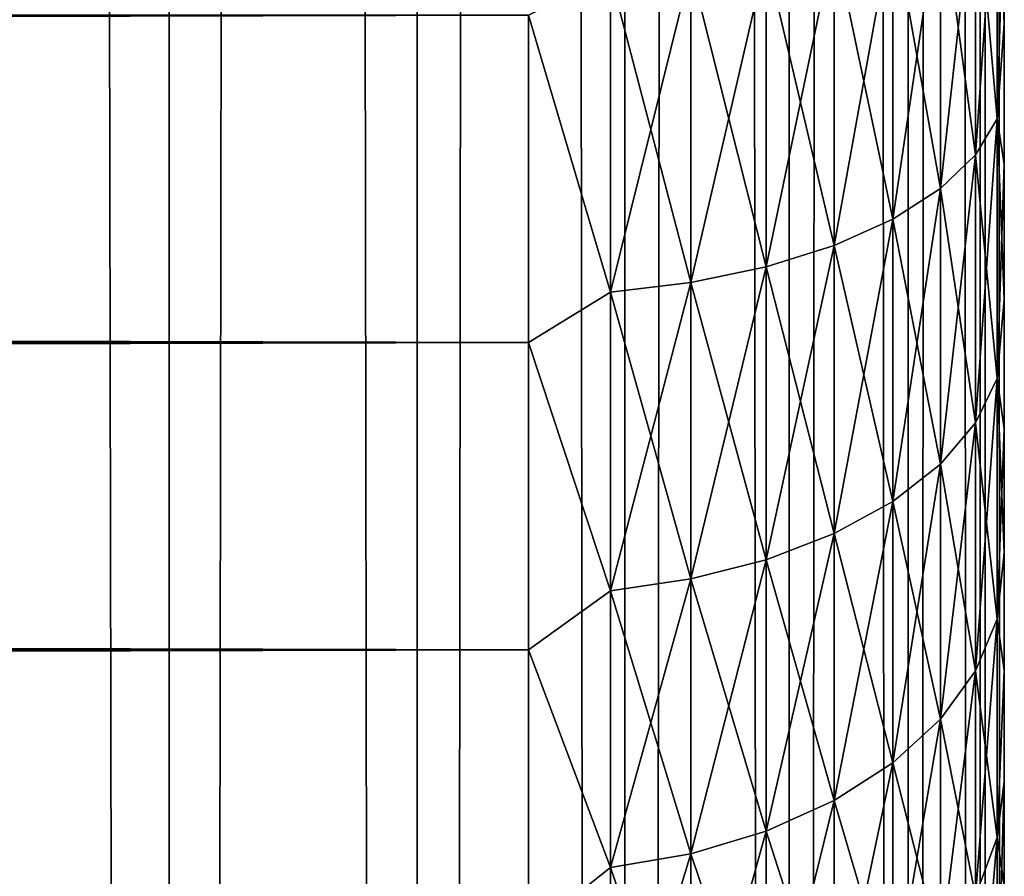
# Model space of a CAD drawing. Extents: x -265 to 265, y 0 to 747.
# Tile 119 of 256: x 260.86 to 265, y 151.95 to 155.55. Entities that reach past the tile are written whole.
import ezdxf

# ---------------------------------------------------------------- set-up
doc = ezdxf.new("R2010")
doc.units = 0
doc.header["$LTSCALE"] = 65.185185
for name, color, linetype in [('33', 7, 'CONTINUOUS'), ('36', 7, 'CONTINUOUS'), ('40', 7, 'CONTINUOUS'), ('87', 7, 'CONTINUOUS'), ('88', 7, 'CONTINUOUS')]:
    doc.layers.add(name, color=color, linetype=linetype)

msp = doc.modelspace()

# ---------------------------------------------------------------- linework, layer by layer
at = {"layer": '33', "color": 7, "linetype": 'CONTINUOUS'}
for points in [[(265, 155.5294, 17.9993), (265, 156.1347, 17.7373), (265, 155.5294, 37.0007), (265, 155.5294, 17.9993)], [(265, 155.5294, 37.0007), (265, 156.1347, 17.7373), (265, 156.1347, 37.2627), (265, 155.5294, 37.0007)], [(265, 154.9416, 18.2988), (265, 155.5294, 17.9993), (265, 154.9416, 36.7012), (265, 154.9416, 18.2988)], [(265, 154.9416, 36.7012), (265, 155.5294, 17.9993), (265, 155.5294, 37.0007), (265, 154.9416, 36.7012)], [(265, 154.3739, 18.6345), (265, 154.9416, 18.2988), (265, 154.3739, 36.3655), (265, 154.3739, 18.6345)], [(265, 154.3739, 36.3655), (265, 154.9416, 18.2988), (265, 154.9416, 36.7012), (265, 154.3739, 36.3655)], [(265, 153.8283, 19.0053), (265, 154.3739, 18.6345), (265, 153.8283, 35.9947), (265, 153.8283, 19.0053)], [(265, 153.8283, 35.9947), (265, 154.3739, 18.6345), (265, 154.3739, 36.3655), (265, 153.8283, 35.9947)], [(265, 153.3071, 19.4096), (265, 153.8283, 19.0053), (265, 153.3071, 35.5904), (265, 153.3071, 19.4096)], [(265, 153.3071, 35.5904), (265, 153.8283, 19.0053), (265, 153.8283, 35.9947), (265, 153.3071, 35.5904)], [(265, 152.8123, 19.8458), (265, 153.3071, 19.4096), (265, 152.8123, 35.1542), (265, 152.8123, 19.8458)], [(265, 152.8123, 35.1542), (265, 153.3071, 19.4096), (265, 153.3071, 35.5904), (265, 152.8123, 35.1542)], [(265, 152.3459, 20.3122), (265, 152.8123, 19.8458), (265, 152.3459, 34.6878), (265, 152.3459, 20.3122)], [(265, 152.3459, 34.6878), (265, 152.8123, 19.8458), (265, 152.8123, 35.1542), (265, 152.3459, 34.6878)], [(265, 151.9096, 20.807), (265, 152.3459, 20.3122), (265, 151.9096, 34.193), (265, 151.9096, 20.807)], [(265, 151.9096, 34.193), (265, 152.3459, 20.3122), (265, 152.3459, 34.6878), (265, 151.9096, 34.193)]]:
    msp.add_3dface(points, dxfattribs=at)
at = {"layer": '36', "color": 7, "linetype": 'CONTINUOUS'}
for points in [[(-263, 154.191, 16.4318), (-263, 155.5674, 15.8123), (263, 154.191, 16.4318), (-263, 154.191, 16.4318)], [(263, 154.191, 16.4318), (-263, 155.5674, 15.8123), (263, 155.5674, 15.8123), (263, 154.191, 16.4318)], [(-263, 155.5674, 39.1877), (-263, 154.191, 38.5682), (263, 155.5674, 39.1877), (-263, 155.5674, 39.1877)], [(263, 155.5674, 39.1877), (-263, 154.191, 38.5682), (263, 154.191, 38.5682), (263, 155.5674, 39.1877)], [(-263, 152.8992, 17.2127), (-263, 154.191, 16.4318), (263, 152.8992, 17.2127), (-263, 152.8992, 17.2127)], [(263, 152.8992, 17.2127), (-263, 154.191, 16.4318), (263, 154.191, 16.4318), (263, 152.8992, 17.2127)], [(-263, 154.191, 38.5682), (-263, 152.8992, 37.7873), (263, 154.191, 38.5682), (-263, 154.191, 38.5682)], [(263, 154.191, 38.5682), (-263, 152.8992, 37.7873), (263, 152.8992, 37.7873), (263, 154.191, 38.5682)], [(-263, 151.711, 18.1436), (-263, 152.8992, 17.2127), (263, 151.711, 18.1436), (-263, 151.711, 18.1436)], [(263, 151.711, 18.1436), (-263, 152.8992, 17.2127), (263, 152.8992, 17.2127), (263, 151.711, 18.1436)], [(-263, 152.8992, 37.7873), (-263, 151.711, 36.8564), (263, 152.8992, 37.7873), (-263, 152.8992, 37.7873)], [(263, 152.8992, 37.7873), (-263, 151.711, 36.8564), (263, 151.711, 36.8564), (263, 152.8992, 37.7873)]]:
    msp.add_3dface(points, dxfattribs=at)
at = {"layer": '40', "color": 7, "linetype": 'CONTINUOUS'}
for points in [[(264.9696, 156.29, 17.3069), (264.9696, 155.1317, 17.8065), (264.8793, 156.1747, 16.9901), (264.9696, 156.29, 17.3069)], [(264.9696, 155.1317, 37.1935), (264.9696, 156.29, 37.6931), (264.8793, 154.9805, 37.4947), (264.9696, 155.1317, 37.1935)], [(264.8793, 154.9805, 37.4947), (264.9696, 156.29, 37.6931), (264.8793, 156.1747, 38.0099), (264.8793, 154.9805, 37.4947)], [(265, 156.1347, 17.7373), (265, 155.5294, 17.9993), (264.9696, 156.29, 17.3069), (265, 156.1347, 17.7373)], [(264.9696, 156.29, 17.3069), (265, 155.5294, 17.9993), (264.9696, 155.1317, 17.8065), (264.9696, 156.29, 17.3069)], [(264.9696, 155.1317, 37.1935), (265, 156.1347, 37.2627), (264.9696, 156.29, 37.6931), (264.9696, 155.1317, 37.1935)], [(264.8793, 156.1747, 16.9901), (264.8793, 154.9805, 17.5053), (264.7317, 156.0666, 16.693), (264.8793, 156.1747, 16.9901)], [(264.8793, 154.9805, 37.4947), (264.8793, 156.1747, 38.0099), (264.7317, 154.8385, 37.7773), (264.8793, 154.9805, 37.4947)], [(264.7317, 154.8385, 37.7773), (264.8793, 156.1747, 38.0099), (264.7317, 156.0666, 38.307), (264.7317, 154.8385, 37.7773)], [(264.8793, 156.1747, 16.9901), (264.9696, 155.1317, 17.8065), (264.8793, 154.9805, 17.5053), (264.8793, 156.1747, 16.9901)], [(265, 155.5294, 37.0007), (265, 156.1347, 37.2627), (264.9696, 155.1317, 37.1935), (265, 155.5294, 37.0007)], [(264.7317, 156.0666, 16.693), (264.7317, 154.8385, 17.2227), (264.5314, 155.9688, 16.4244), (264.7317, 156.0666, 16.693)], [(264.7317, 154.8385, 37.7773), (264.7317, 156.0666, 38.307), (264.5314, 154.7103, 38.0327), (264.7317, 154.8385, 37.7773)], [(264.5314, 154.7103, 38.0327), (264.7317, 156.0666, 38.307), (264.5314, 155.9688, 38.5756), (264.5314, 154.7103, 38.0327)], [(264.7317, 156.0666, 16.693), (264.8793, 154.9805, 17.5053), (264.7317, 154.8385, 17.2227), (264.7317, 156.0666, 16.693)], [(264.5314, 155.9688, 16.4244), (264.5314, 154.7103, 16.9673), (264.2845, 155.8845, 16.1927), (264.5314, 155.9688, 16.4244)], [(264.5314, 154.7103, 38.0327), (264.5314, 155.9688, 38.5756), (264.2845, 154.5996, 38.2531), (264.5314, 154.7103, 38.0327)], [(264.2845, 154.5996, 38.2531), (264.5314, 155.9688, 38.5756), (264.2845, 155.8845, 38.8073), (264.2845, 154.5996, 38.2531)], [(264.5314, 155.9688, 16.4244), (264.7317, 154.8385, 17.2227), (264.5314, 154.7103, 16.9673), (264.5314, 155.9688, 16.4244)], [(264.2845, 155.8845, 16.1927), (264.2845, 154.5996, 16.7469), (263.9985, 155.8161, 16.0048), (264.2845, 155.8845, 16.1927)], [(264.2845, 154.5996, 38.2531), (264.2845, 155.8845, 38.8073), (263.9985, 154.5099, 38.4317), (264.2845, 154.5996, 38.2531)], [(263.9985, 154.5099, 38.4317), (264.2845, 155.8845, 38.8073), (263.9985, 155.8161, 38.9952), (263.9985, 154.5099, 38.4317)], [(264.2845, 155.8845, 16.1927), (264.5314, 154.7103, 16.9673), (264.2845, 154.5996, 16.7469), (264.2845, 155.8845, 16.1927)], [(263.9985, 155.8161, 16.0048), (263.9985, 154.5099, 16.5683), (263.6821, 155.7658, 15.8665), (263.9985, 155.8161, 16.0048)], [(263.9985, 154.5099, 38.4317), (263.9985, 155.8161, 38.9952), (263.6821, 154.4438, 38.5633), (263.9985, 154.5099, 38.4317)], [(263.6821, 154.4438, 38.5633), (263.9985, 155.8161, 38.9952), (263.6821, 155.7658, 39.1335), (263.6821, 154.4438, 38.5633)], [(263.9985, 155.8161, 16.0048), (264.2845, 154.5996, 16.7469), (263.9985, 154.5099, 16.5683), (263.9985, 155.8161, 16.0048)], [(263.6821, 155.7658, 15.8665), (263.6821, 154.4438, 16.4367), (263.3449, 155.735, 15.782), (263.6821, 155.7658, 15.8665)], [(263.6821, 154.4438, 38.5633), (263.6821, 155.7658, 39.1335), (263.3449, 154.4035, 38.6436), (263.6821, 154.4438, 38.5633)], [(263.3449, 154.4035, 38.6436), (263.6821, 155.7658, 39.1335), (263.3449, 155.735, 39.218), (263.3449, 154.4035, 38.6436)], [(263.6821, 155.7658, 15.8665), (263.9985, 154.5099, 16.5683), (263.6821, 154.4438, 16.4367), (263.6821, 155.7658, 15.8665)], [(263, 155.5674, 39.1877), (263.3449, 154.4035, 38.6436), (263.3449, 155.735, 39.218), (263, 155.5674, 39.1877)], [(263, 155.5674, 15.8123), (263.3449, 155.735, 15.782), (263.3449, 154.4035, 16.3564), (263, 155.5674, 15.8123)], [(263.3449, 155.735, 15.782), (263.6821, 154.4438, 16.4367), (263.3449, 154.4035, 16.3564), (263.3449, 155.735, 15.782)], [(263, 155.5674, 39.1877), (263, 154.191, 38.5682), (263.3449, 154.4035, 38.6436), (263, 155.5674, 39.1877)], [(263, 154.191, 16.4318), (263, 155.5674, 15.8123), (263.3449, 154.4035, 16.3564), (263, 154.191, 16.4318)], [(265, 155.5294, 17.9993), (265, 154.9416, 18.2988), (264.9696, 155.1317, 17.8065), (265, 155.5294, 17.9993)], [(265, 154.9416, 36.7012), (265, 155.5294, 37.0007), (264.9696, 155.1317, 37.1935), (265, 154.9416, 36.7012)], [(264.9696, 155.1317, 17.8065), (264.9696, 154.0393, 18.4372), (264.8793, 154.9805, 17.5053), (264.9696, 155.1317, 17.8065)], [(264.9696, 154.0393, 36.5628), (264.9696, 155.1317, 37.1935), (264.8793, 153.8541, 36.8444), (264.9696, 154.0393, 36.5628)], [(264.8793, 153.8541, 36.8444), (264.9696, 155.1317, 37.1935), (264.8793, 154.9805, 37.4947), (264.8793, 153.8541, 36.8444)], [(265, 154.9416, 18.2988), (265, 154.3739, 18.6345), (264.9696, 155.1317, 17.8065), (265, 154.9416, 18.2988)], [(264.9696, 155.1317, 17.8065), (265, 154.3739, 18.6345), (264.9696, 154.0393, 18.4372), (264.9696, 155.1317, 17.8065)], [(264.9696, 154.0393, 36.5628), (265, 154.9416, 36.7012), (264.9696, 155.1317, 37.1935), (264.9696, 154.0393, 36.5628)], [(264.8793, 154.9805, 17.5053), (264.8793, 153.8541, 18.1556), (264.7317, 154.8385, 17.2227), (264.8793, 154.9805, 17.5053)], [(264.8793, 153.8541, 36.8444), (264.8793, 154.9805, 37.4947), (264.7317, 153.6803, 37.1086), (264.8793, 153.8541, 36.8444)], [(264.7317, 153.6803, 37.1086), (264.8793, 154.9805, 37.4947), (264.7317, 154.8385, 37.7773), (264.7317, 153.6803, 37.1086)], [(264.8793, 154.9805, 17.5053), (264.9696, 154.0393, 18.4372), (264.8793, 153.8541, 18.1556), (264.8793, 154.9805, 17.5053)], [(265, 154.3739, 36.3655), (265, 154.9416, 36.7012), (264.9696, 154.0393, 36.5628), (265, 154.3739, 36.3655)], [(264.7317, 154.8385, 17.2227), (264.7317, 153.6803, 17.8914), (264.5314, 154.7103, 16.9673), (264.7317, 154.8385, 17.2227)], [(264.7317, 153.6803, 37.1086), (264.7317, 154.8385, 37.7773), (264.5314, 153.5233, 37.3474), (264.7317, 153.6803, 37.1086)], [(264.5314, 153.5233, 37.3474), (264.7317, 154.8385, 37.7773), (264.5314, 154.7103, 38.0327), (264.5314, 153.5233, 37.3474)], [(264.7317, 154.8385, 17.2227), (264.8793, 153.8541, 18.1556), (264.7317, 153.6803, 17.8914), (264.7317, 154.8385, 17.2227)], [(264.5314, 154.7103, 16.9673), (264.5314, 153.5233, 17.6526), (264.2845, 154.5996, 16.7469), (264.5314, 154.7103, 16.9673)], [(264.5314, 153.5233, 37.3474), (264.5314, 154.7103, 38.0327), (264.2845, 153.3878, 37.5534), (264.5314, 153.5233, 37.3474)], [(264.2845, 153.3878, 37.5534), (264.5314, 154.7103, 38.0327), (264.2845, 154.5996, 38.2531), (264.2845, 153.3878, 37.5534)], [(264.5314, 154.7103, 16.9673), (264.7317, 153.6803, 17.8914), (264.5314, 153.5233, 17.6526), (264.5314, 154.7103, 16.9673)], [(264.2845, 154.5996, 16.7469), (264.2845, 153.3878, 17.4466), (263.9985, 154.5099, 16.5683), (264.2845, 154.5996, 16.7469)], [(264.2845, 153.3878, 37.5534), (264.2845, 154.5996, 38.2531), (263.9985, 153.2779, 37.7205), (264.2845, 153.3878, 37.5534)], [(263.9985, 153.2779, 37.7205), (264.2845, 154.5996, 38.2531), (263.9985, 154.5099, 38.4317), (263.9985, 153.2779, 37.7205)], [(264.2845, 154.5996, 16.7469), (264.5314, 153.5233, 17.6526), (264.2845, 153.3878, 17.4466), (264.2845, 154.5996, 16.7469)], [(263.9985, 154.5099, 16.5683), (263.9985, 153.2779, 17.2795), (263.6821, 154.4438, 16.4367), (263.9985, 154.5099, 16.5683)], [(263.9985, 153.2779, 37.7205), (263.9985, 154.5099, 38.4317), (263.6821, 153.197, 37.8434), (263.9985, 153.2779, 37.7205)], [(263.6821, 153.197, 37.8434), (263.9985, 154.5099, 38.4317), (263.6821, 154.4438, 38.5633), (263.6821, 153.197, 37.8434)], [(263.9985, 154.5099, 16.5683), (264.2845, 153.3878, 17.4466), (263.9985, 153.2779, 17.2795), (263.9985, 154.5099, 16.5683)], [(263.6821, 154.4438, 16.4367), (263.6821, 153.197, 17.1566), (263.3449, 154.4035, 16.3564), (263.6821, 154.4438, 16.4367)], [(263.6821, 153.197, 37.8434), (263.6821, 154.4438, 38.5633), (263.3449, 153.1476, 37.9186), (263.6821, 153.197, 37.8434)], [(263.3449, 153.1476, 37.9186), (263.6821, 154.4438, 38.5633), (263.3449, 154.4035, 38.6436), (263.3449, 153.1476, 37.9186)], [(263.6821, 154.4438, 16.4367), (263.9985, 153.2779, 17.2795), (263.6821, 153.197, 17.1566), (263.6821, 154.4438, 16.4367)], [(263, 154.191, 38.5682), (263.3449, 153.1476, 37.9186), (263.3449, 154.4035, 38.6436), (263, 154.191, 38.5682)], [(263, 154.191, 16.4318), (263.3449, 154.4035, 16.3564), (263.3449, 153.1476, 17.0814), (263, 154.191, 16.4318)], [(263.3449, 154.4035, 16.3564), (263.6821, 153.197, 17.1566), (263.3449, 153.1476, 17.0814), (263.3449, 154.4035, 16.3564)], [(265, 154.3739, 18.6345), (265, 153.8283, 19.0053), (264.9696, 154.0393, 18.4372), (265, 154.3739, 18.6345)], [(265, 153.8283, 35.9947), (265, 154.3739, 36.3655), (264.9696, 154.0393, 36.5628), (265, 153.8283, 35.9947)], [(263, 154.191, 38.5682), (263, 152.8992, 37.7873), (263.3449, 153.1476, 37.9186), (263, 154.191, 38.5682)], [(263, 152.8992, 17.2127), (263, 154.191, 16.4318), (263.3449, 153.1476, 17.0814), (263, 152.8992, 17.2127)], [(264.9696, 154.0393, 18.4372), (264.9696, 153.0275, 19.1905), (264.8793, 153.8541, 18.1556), (264.9696, 154.0393, 18.4372)], [(264.9696, 153.0275, 35.8095), (264.9696, 154.0393, 36.5628), (264.8793, 152.8108, 36.0677), (264.9696, 153.0275, 35.8095)], [(264.8793, 152.8108, 36.0677), (264.9696, 154.0393, 36.5628), (264.8793, 153.8541, 36.8444), (264.8793, 152.8108, 36.0677)], [(265, 153.8283, 19.0053), (265, 153.3071, 19.4096), (264.9696, 154.0393, 18.4372), (265, 153.8283, 19.0053)], [(264.9696, 154.0393, 18.4372), (265, 153.3071, 19.4096), (264.9696, 153.0275, 19.1905), (264.9696, 154.0393, 18.4372)], [(264.9696, 153.0275, 35.8095), (265, 153.8283, 35.9947), (264.9696, 154.0393, 36.5628), (264.9696, 153.0275, 35.8095)], [(264.8793, 153.8541, 18.1556), (264.8793, 152.8108, 18.9323), (264.7317, 153.6803, 17.8914), (264.8793, 153.8541, 18.1556)], [(264.8793, 152.8108, 36.0677), (264.8793, 153.8541, 36.8444), (264.7317, 152.6076, 36.31), (264.8793, 152.8108, 36.0677)], [(264.7317, 152.6076, 36.31), (264.8793, 153.8541, 36.8444), (264.7317, 153.6803, 37.1086), (264.7317, 152.6076, 36.31)], [(264.8793, 153.8541, 18.1556), (264.9696, 153.0275, 19.1905), (264.8793, 152.8108, 18.9323), (264.8793, 153.8541, 18.1556)], [(265, 153.3071, 35.5904), (265, 153.8283, 35.9947), (264.9696, 153.0275, 35.8095), (265, 153.3071, 35.5904)], [(264.7317, 153.6803, 17.8914), (264.7317, 152.6076, 18.69), (264.5314, 153.5233, 17.6526), (264.7317, 153.6803, 17.8914)], [(264.7317, 152.6076, 36.31), (264.7317, 153.6803, 37.1086), (264.5314, 152.4239, 36.5289), (264.7317, 152.6076, 36.31)], [(264.5314, 152.4239, 36.5289), (264.7317, 153.6803, 37.1086), (264.5314, 153.5233, 37.3474), (264.5314, 152.4239, 36.5289)], [(264.7317, 153.6803, 17.8914), (264.8793, 152.8108, 18.9323), (264.7317, 152.6076, 18.69), (264.7317, 153.6803, 17.8914)], [(264.5314, 153.5233, 17.6526), (264.5314, 152.4239, 18.4711), (264.2845, 153.3878, 17.4466), (264.5314, 153.5233, 17.6526)], [(264.5314, 152.4239, 36.5289), (264.5314, 153.5233, 37.3474), (264.2845, 152.2653, 36.7178), (264.5314, 152.4239, 36.5289)], [(264.2845, 152.2653, 36.7178), (264.5314, 153.5233, 37.3474), (264.2845, 153.3878, 37.5534), (264.2845, 152.2653, 36.7178)], [(264.5314, 153.5233, 17.6526), (264.7317, 152.6076, 18.69), (264.5314, 152.4239, 18.4711), (264.5314, 153.5233, 17.6526)], [(264.2845, 153.3878, 17.4466), (264.2845, 152.2653, 18.2822), (263.9985, 153.2779, 17.2795), (264.2845, 153.3878, 17.4466)], [(264.2845, 152.2653, 36.7178), (264.2845, 153.3878, 37.5534), (263.9985, 152.1368, 36.871), (264.2845, 152.2653, 36.7178)], [(263.9985, 152.1368, 36.871), (264.2845, 153.3878, 37.5534), (263.9985, 153.2779, 37.7205), (263.9985, 152.1368, 36.871)], [(264.2845, 153.3878, 17.4466), (264.5314, 152.4239, 18.4711), (264.2845, 152.2653, 18.2822), (264.2845, 153.3878, 17.4466)], [(263.9985, 153.2779, 17.2795), (263.9985, 152.1368, 18.129), (263.6821, 153.197, 17.1566), (263.9985, 153.2779, 17.2795)], [(263.9985, 152.1368, 36.871), (263.9985, 153.2779, 37.7205), (263.6821, 152.0422, 36.9837), (263.9985, 152.1368, 36.871)], [(263.6821, 152.0422, 36.9837), (263.9985, 153.2779, 37.7205), (263.6821, 153.197, 37.8434), (263.6821, 152.0422, 36.9837)], [(263.9985, 153.2779, 17.2795), (264.2845, 152.2653, 18.2822), (263.9985, 152.1368, 18.129), (263.9985, 153.2779, 17.2795)], [(265, 153.3071, 19.4096), (265, 152.8123, 19.8458), (264.9696, 153.0275, 19.1905), (265, 153.3071, 19.4096)], [(265, 152.8123, 35.1542), (265, 153.3071, 35.5904), (264.9696, 153.0275, 35.8095), (265, 152.8123, 35.1542)], [(263.6821, 153.197, 17.1566), (263.6821, 152.0422, 18.0163), (263.3449, 153.1476, 17.0814), (263.6821, 153.197, 17.1566)], [(263.6821, 152.0422, 36.9837), (263.6821, 153.197, 37.8434), (263.3449, 151.9844, 37.0526), (263.6821, 152.0422, 36.9837)], [(263.3449, 151.9844, 37.0526), (263.6821, 153.197, 37.8434), (263.3449, 153.1476, 37.9186), (263.3449, 151.9844, 37.0526)], [(263.6821, 153.197, 17.1566), (263.9985, 152.1368, 18.129), (263.6821, 152.0422, 18.0163), (263.6821, 153.197, 17.1566)], [(263, 152.8992, 37.7873), (263.3449, 151.9844, 37.0526), (263.3449, 153.1476, 37.9186), (263, 152.8992, 37.7873)], [(263, 152.8992, 17.2127), (263.3449, 153.1476, 17.0814), (263.3449, 151.9844, 17.9474), (263, 152.8992, 17.2127)], [(263.3449, 153.1476, 17.0814), (263.6821, 152.0422, 18.0163), (263.3449, 151.9844, 17.9474), (263.3449, 153.1476, 17.0814)], [(264.9696, 153.0275, 19.1905), (264.9696, 152.11, 20.0561), (264.8793, 152.8108, 18.9323), (264.9696, 153.0275, 19.1905)], [(264.9696, 152.11, 34.9439), (264.9696, 153.0275, 35.8095), (264.8793, 151.8648, 35.1752), (264.9696, 152.11, 34.9439)], [(264.8793, 151.8648, 35.1752), (264.9696, 153.0275, 35.8095), (264.8793, 152.8108, 36.0677), (264.8793, 151.8648, 35.1752)], [(264.9696, 153.0275, 19.1905), (265, 152.8123, 19.8458), (264.9696, 152.11, 20.0561), (264.9696, 153.0275, 19.1905)], [(264.9696, 152.11, 34.9439), (265, 152.8123, 35.1542), (264.9696, 153.0275, 35.8095), (264.9696, 152.11, 34.9439)], [(263, 152.8992, 37.7873), (263, 151.711, 36.8564), (263.3449, 151.9844, 37.0526), (263, 152.8992, 37.7873)], [(263, 151.711, 18.1436), (263, 152.8992, 17.2127), (263.3449, 151.9844, 17.9474), (263, 151.711, 18.1436)], [(264.8793, 152.8108, 18.9323), (264.8793, 151.8648, 19.8248), (264.7317, 152.6076, 18.69), (264.8793, 152.8108, 18.9323)], [(264.8793, 151.8648, 35.1752), (264.8793, 152.8108, 36.0677), (264.7317, 151.6348, 35.3922), (264.8793, 151.8648, 35.1752)], [(264.7317, 151.6348, 35.3922), (264.8793, 152.8108, 36.0677), (264.7317, 152.6076, 36.31), (264.7317, 151.6348, 35.3922)], [(264.8793, 152.8108, 18.9323), (264.9696, 152.11, 20.0561), (264.8793, 151.8648, 19.8248), (264.8793, 152.8108, 18.9323)], [(265, 152.8123, 19.8458), (265, 152.3459, 20.3122), (264.9696, 152.11, 20.0561), (265, 152.8123, 19.8458)], [(265, 152.3459, 34.6878), (265, 152.8123, 35.1542), (264.9696, 152.11, 34.9439), (265, 152.3459, 34.6878)], [(264.7317, 152.6076, 18.69), (264.7317, 151.6348, 19.6078), (264.5314, 152.4239, 18.4711), (264.7317, 152.6076, 18.69)], [(264.7317, 151.6348, 35.3922), (264.7317, 152.6076, 36.31), (264.5314, 151.4269, 35.5883), (264.7317, 151.6348, 35.3922)], [(264.5314, 151.4269, 35.5883), (264.7317, 152.6076, 36.31), (264.5314, 152.4239, 36.5289), (264.5314, 151.4269, 35.5883)], [(264.7317, 152.6076, 18.69), (264.8793, 151.8648, 19.8248), (264.7317, 151.6348, 19.6078), (264.7317, 152.6076, 18.69)], [(264.5314, 152.4239, 18.4711), (264.5314, 151.4269, 19.4117), (264.2845, 152.2653, 18.2822), (264.5314, 152.4239, 18.4711)], [(264.5314, 151.4269, 35.5883), (264.5314, 152.4239, 36.5289), (264.2845, 151.2475, 35.7575), (264.5314, 151.4269, 35.5883)], [(264.2845, 151.2475, 35.7575), (264.5314, 152.4239, 36.5289), (264.2845, 152.2653, 36.7178), (264.2845, 151.2475, 35.7575)], [(264.5314, 152.4239, 18.4711), (264.7317, 151.6348, 19.6078), (264.5314, 151.4269, 19.4117), (264.5314, 152.4239, 18.4711)], [(265, 152.3459, 20.3122), (265, 151.9096, 20.807), (264.9696, 152.11, 20.0561), (265, 152.3459, 20.3122)], [(265, 151.9096, 34.193), (265, 152.3459, 34.6878), (264.9696, 151.2991, 33.9776), (265, 151.9096, 34.193)], [(264.9696, 151.2991, 33.9776), (265, 152.3459, 34.6878), (264.9696, 152.11, 34.9439), (264.9696, 151.2991, 33.9776)], [(264.2845, 152.2653, 18.2822), (264.2845, 151.2475, 19.2425), (263.9985, 152.1368, 18.129), (264.2845, 152.2653, 18.2822)], [(264.2845, 151.2475, 35.7575), (264.2845, 152.2653, 36.7178), (263.9985, 151.1021, 35.8947), (264.2845, 151.2475, 35.7575)], [(263.9985, 151.1021, 35.8947), (264.2845, 152.2653, 36.7178), (263.9985, 152.1368, 36.871), (263.9985, 151.1021, 35.8947)], [(264.2845, 152.2653, 18.2822), (264.5314, 151.4269, 19.4117), (264.2845, 151.2475, 19.2425), (264.2845, 152.2653, 18.2822)], [(263.9985, 152.1368, 18.129), (263.9985, 151.1021, 19.1053), (263.6821, 152.0422, 18.0163), (263.9985, 152.1368, 18.129)], [(263.9985, 151.1021, 35.8947), (263.9985, 152.1368, 36.871), (263.6821, 150.995, 35.9957), (263.9985, 151.1021, 35.8947)], [(263.6821, 150.995, 35.9957), (263.9985, 152.1368, 36.871), (263.6821, 152.0422, 36.9837), (263.6821, 150.995, 35.9957)], [(263.9985, 152.1368, 18.129), (264.2845, 151.2475, 19.2425), (263.9985, 151.1021, 19.1053), (263.9985, 152.1368, 18.129)], [(264.9696, 152.11, 20.0561), (264.9696, 151.2991, 21.0224), (264.8793, 151.8648, 19.8248), (264.9696, 152.11, 20.0561)], [(264.9696, 151.2991, 33.9776), (264.9696, 152.11, 34.9439), (264.8793, 151.0288, 34.1788), (264.9696, 151.2991, 33.9776)], [(264.8793, 151.0288, 34.1788), (264.9696, 152.11, 34.9439), (264.8793, 151.8648, 35.1752), (264.8793, 151.0288, 34.1788)], [(264.9696, 152.11, 20.0561), (265, 151.9096, 20.807), (264.9696, 151.2991, 21.0224), (264.9696, 152.11, 20.0561)], [(263.6821, 152.0422, 18.0163), (263.6821, 150.995, 19.0043), (263.3449, 151.9844, 17.9474), (263.6821, 152.0422, 18.0163)], [(263.6821, 150.995, 35.9957), (263.6821, 152.0422, 36.9837), (263.3449, 150.9296, 36.0575), (263.6821, 150.995, 35.9957)], [(263.3449, 150.9296, 36.0575), (263.6821, 152.0422, 36.9837), (263.3449, 151.9844, 37.0526), (263.3449, 150.9296, 36.0575)], [(263.6821, 152.0422, 18.0163), (263.9985, 151.1021, 19.1053), (263.6821, 150.995, 19.0043), (263.6821, 152.0422, 18.0163)], [(263, 151.711, 36.8564), (263.3449, 150.9296, 36.0575), (263.3449, 151.9844, 37.0526), (263, 151.711, 36.8564)], [(263, 151.711, 18.1436), (263.3449, 151.9844, 17.9474), (263.3449, 150.9296, 18.9425), (263, 151.711, 18.1436)], [(263.3449, 151.9844, 17.9474), (263.6821, 150.995, 19.0043), (263.3449, 150.9296, 18.9425), (263.3449, 151.9844, 17.9474)]]:
    msp.add_3dface(points, dxfattribs=at)
at = {"layer": '87', "color": 7, "linetype": 'CONTINUOUS'}
for points in [[(260.2936, 1, 10.9106), (261.4907, 1, 9.6418), (260.2936, 739, 10.9106), (260.2936, 1, 10.9106)], [(260.2936, 739, 10.9106), (261.4907, 1, 9.6418), (261.4907, 739, 9.6418), (260.2936, 739, 10.9106)], [(261.4907, 1, 9.6418), (262.5323, 1, 8.2426), (261.4907, 739, 9.6418), (261.4907, 1, 9.6418)], [(261.4907, 739, 9.6418), (262.5323, 1, 8.2426), (262.5323, 739, 8.2426), (261.4907, 739, 9.6418)], [(262.5323, 1, 8.2426), (263.4045, 1, 6.732), (262.5323, 739, 8.2426), (262.5323, 1, 8.2426)], [(262.5323, 739, 8.2426), (263.4045, 1, 6.732), (263.4045, 739, 6.732), (262.5323, 739, 8.2426)], [(263.4045, 1, 6.732), (264.0954, 1, 5.1303), (263.4045, 739, 6.732), (263.4045, 1, 6.732)], [(263.4045, 739, 6.732), (264.0954, 1, 5.1303), (264.0954, 739, 5.1303), (263.4045, 739, 6.732)], [(264.0954, 1, 5.1303), (264.5957, 1, 3.4592), (264.0954, 739, 5.1303), (264.0954, 1, 5.1303)], [(264.0954, 739, 5.1303), (264.5957, 1, 3.4592), (264.5957, 739, 3.4592), (264.0954, 739, 5.1303)], [(264.5957, 1, 3.4592), (264.8986, 1, 1.7414), (264.5957, 739, 3.4592), (264.5957, 1, 3.4592)], [(264.5957, 739, 3.4592), (264.8986, 1, 1.7414), (264.8986, 739, 1.7414), (264.5957, 739, 3.4592)], [(264.8986, 1, 1.7414), (265, 1), (264.8986, 739, 1.7414), (264.8986, 1, 1.7414)], [(264.8986, 739, 1.7414), (265, 1), (265, 739), (264.8986, 739, 1.7414)]]:
    msp.add_3dface(points, dxfattribs=at)
at = {"layer": '88', "color": 7, "linetype": 'CONTINUOUS'}
for points in [[(261.4907, 1, -9.6418), (260.2936, 1, -10.9106), (261.4907, 739, -9.6418), (261.4907, 1, -9.6418)], [(261.4907, 739, -9.6418), (260.2936, 1, -10.9106), (260.2936, 739, -10.9106), (261.4907, 739, -9.6418)], [(262.5323, 1, -8.2426), (261.4907, 1, -9.6418), (262.5323, 739, -8.2426), (262.5323, 1, -8.2426)], [(262.5323, 739, -8.2426), (261.4907, 1, -9.6418), (261.4907, 739, -9.6418), (262.5323, 739, -8.2426)], [(263.4045, 1, -6.732), (262.5323, 1, -8.2426), (263.4045, 739, -6.732), (263.4045, 1, -6.732)], [(263.4045, 739, -6.732), (262.5323, 1, -8.2426), (262.5323, 739, -8.2426), (263.4045, 739, -6.732)], [(264.0954, 1, -5.1303), (263.4045, 1, -6.732), (264.0954, 739, -5.1303), (264.0954, 1, -5.1303)], [(264.0954, 739, -5.1303), (263.4045, 1, -6.732), (263.4045, 739, -6.732), (264.0954, 739, -5.1303)], [(264.5957, 1, -3.4592), (264.0954, 1, -5.1303), (264.5957, 739, -3.4592), (264.5957, 1, -3.4592)], [(264.5957, 739, -3.4592), (264.0954, 1, -5.1303), (264.0954, 739, -5.1303), (264.5957, 739, -3.4592)], [(264.8986, 1, -1.7414), (264.5957, 1, -3.4592), (264.8986, 739, -1.7414), (264.8986, 1, -1.7414)], [(264.8986, 739, -1.7414), (264.5957, 1, -3.4592), (264.5957, 739, -3.4592), (264.8986, 739, -1.7414)], [(265, 739), (265, 1), (264.8986, 1, -1.7414), (265, 739)], [(265, 739), (264.8986, 1, -1.7414), (264.8986, 739, -1.7414), (265, 739)]]:
    msp.add_3dface(points, dxfattribs=at)

doc.saveas('drawing.dxf')
